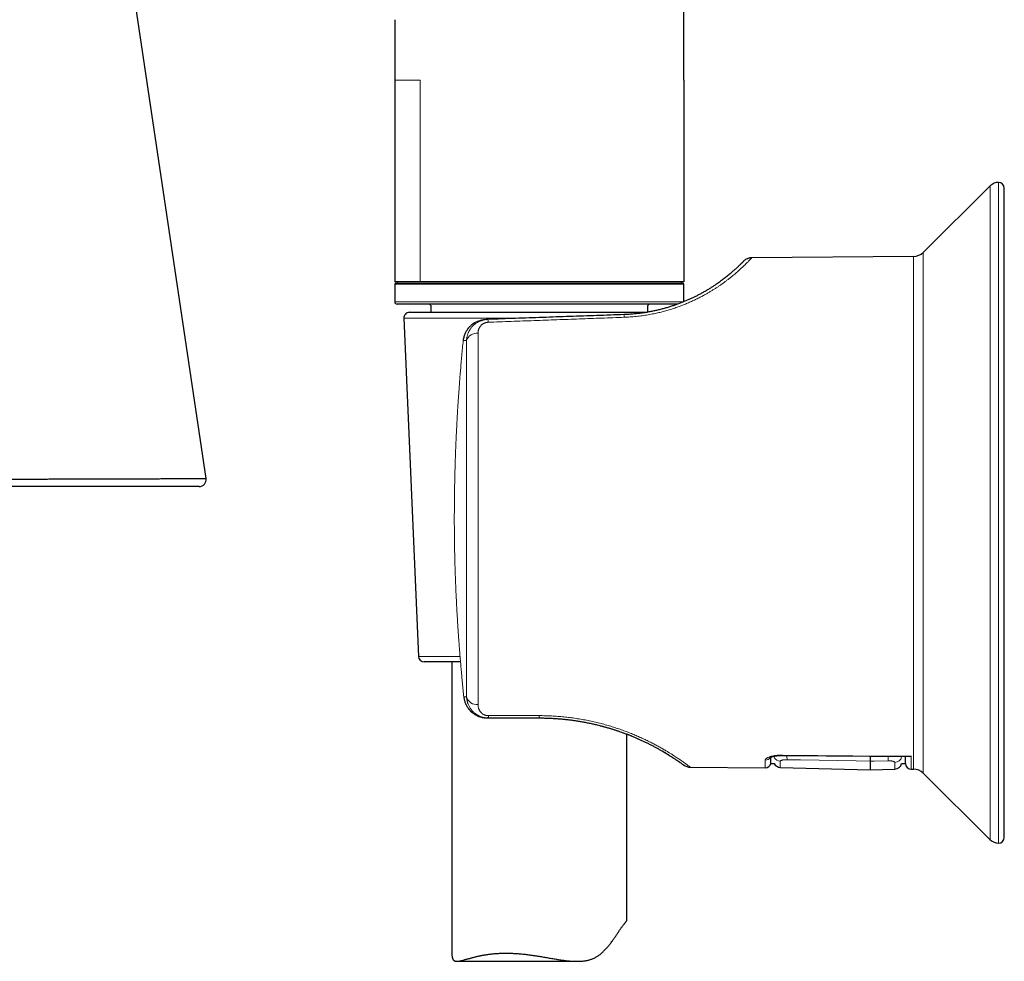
# Model space of a CAD drawing. Header units: millimetres. Extents: x 8 to 869, y 12 to 834.
# Tile 28 of 217: x 157 to 242, y 575 to 655. Entities that reach past the tile are written whole.
import ezdxf

# ---------------------------------------------------------------- set-up
doc = ezdxf.new("R2010")
doc.units = ezdxf.units.MM

msp = doc.modelspace()

# ---------------------------------------------------------------- linework, layer by layer
at = {"color": 7, "linetype": 'Continuous', "lineweight": 30}
for p, q in [((173.402, 616.051), (157.41, 723.373)), ((214.394, 650.221), (214.394, 680.598)), ((189.594, 655.413), (189.594, 650.213)), ((189.594, 650.213), (189.594, 632.913)), ((214.394, 650.213), (214.394, 632.913)), ((240.69, 641.165), (234.941, 635.455)), ((241.894, 585.267), (241.894, 640.955)), ((234.106, 635.107), (220.22, 634.986)), ((191.759, 632.913), (189.594, 632.913)), ((189.694, 632.813), (205.426, 632.813)), ((189.794, 632.913), (189.794, 632.813)), ((214.394, 632.913), (191.759, 632.913)), ((205.426, 632.813), (214.294, 632.813)), ((214.194, 632.813), (214.194, 632.913)), ((189.594, 632.713), (189.594, 631.213)), ((214.394, 631.213), (214.394, 632.713)), ((205.398, 631.013), (189.794, 631.013)), ((190.867, 630.317), (197.751, 630.317)), ((192.679, 630.891), (192.679, 630.317)), ((197.751, 630.317), (211.249, 630.317)), ((213.871, 631.013), (205.398, 631.013)), ((211.31, 630.327), (211.31, 630.891)), ((190.367, 629.795), (191.624, 600.795)), ((197.401, 629.697), (197.398, 629.697)), ((197.401, 629.697), (197.424, 629.698)), ((197.587, 629.704), (197.424, 629.698)), ((195.468, 627.897), (195.467, 627.89)), ((195.236, 600.317), (192.123, 600.317)), ((194.494, 600.317), (194.494, 575.315)), ((197.544, 595.511), (197.651, 595.511)), ((197.651, 595.511), (201.994, 595.511)), ((209.494, 578.122), (209.494, 594.127)), ((209.934, 593.952), (209.942, 593.949)), ((212.521, 592.682), (212.526, 592.679)), ((213.351, 592.175), (213.354, 592.173)), ((214.039, 591.714), (214.086, 591.681)), ((221.861, 591.608), (222.15, 591.608)), ((233.08, 591.608), (233.415, 591.608)), ((214.954, 591.283), (221.371, 591.227)), ((222.675, 591.269), (230.394, 591.067)), ((230.394, 591.067), (232.507, 591.122)), ((233.911, 591.117), (234.106, 591.115)), ((234.941, 590.767), (240.69, 585.058)), ((194.922, 574.635), (205.251, 574.635))]:
    msp.add_line(p, q, dxfattribs=at)
at = {"color": 252, "linetype": 'Continuous', "lineweight": 0}
for p, q in [((191.759, 650.213), (191.759, 632.913)), ((241.394, 584.767), (241.394, 641.455)), ((240.69, 585.058), (240.69, 641.165)), ((234.941, 635.455), (234.941, 590.767)), ((234.106, 591.115), (234.106, 635.107)), ((205.454, 632.713), (189.594, 632.713)), ((214.394, 632.713), (205.454, 632.713)), ((189.594, 631.213), (205.454, 631.213)), ((205.454, 631.213), (214.388, 631.213)), ((200.199, 629.795), (190.367, 629.795)), ((195.467, 627.883), (195.752, 627.893)), ((191.624, 600.795), (195.195, 600.795)), ((195.752, 597.314), (195.52, 597.314)), ((201.986, 595.71), (197.642, 595.708))]:
    msp.add_line(p, q, dxfattribs=at)
at = {"color": 252, "linetype": 'Continuous', "lineweight": 0, "flags": 128}
for points in [[(195.465, 627.891), (195.465, 627.89), (195.467, 627.883)], [(194.704, 612.119), (194.702, 612.117), (194.704, 612.114)], [(195.519, 597.307), (195.518, 597.309), (195.52, 597.314)], [(233.892, 592.227), (232.892, 592.236), (228.892, 592.273), (222.89, 592.328)], [(230.394, 591.805), (229.195, 591.826), (224.399, 591.912), (223.254, 591.932)], [(231.925, 591.834), (230.726, 591.811), (230.394, 591.805)]]:
    msp.add_lwpolyline(points, dxfattribs=at)
at = {"color": 7, "linetype": 'Continuous', "lineweight": 30, "flags": 128}
for points in [[(194.858, 606.024), (194.857, 606.026), (194.858, 606.03)], [(222.889, 592.302), (230.314, 592.234), (233.738, 592.203)]]:
    msp.add_lwpolyline(points, dxfattribs=at)
at = {"color": 7, "linetype": 'Continuous', "lineweight": 30}
for centre, radius, start, end in [((241.394, 640.455), 1, 90, 134.80311), ((241.394, 640.955), 0.5, 360, 90), ((234.095, 636.307), 1.2, 270.5, 314.80311), ((189.694, 632.713), 0.1, 90, 180), ((214.294, 632.713), 0.1, 0, 90), ((189.794, 631.213), 0.2, 180, 270), ((190.867, 629.817), 0.5, 90, 182.48126), ((192.494, 630.813), 0.2, 22.70565, 90), ((211.494, 630.813), 0.2, 90, 157.29435), ((172.809, 615.963), 0.6, 270.00001, 8.48641), ((192.123, 600.817), 0.5, 182.48126, 270), ((214.963, 592.283), 1, 233.88273, 269.50271), ((221.375, 591.727), 0.5, 269.50114, 346.36782), ((222.691, 591.869), 0.6, 205.70813, 268.50075), ((232.491, 591.722), 0.6, 271.50189, 349.10151), ((233.915, 591.617), 0.5, 181, 269.49839), ((234.095, 589.915), 1.2, 45.19689, 89.5), ((241.394, 585.767), 1, 225.19689, 270), ((241.394, 585.267), 0.5, 270, 0)]:
    msp.add_arc(centre, radius, start, end, dxfattribs=at)
at = {"color": 252, "linetype": 'Continuous', "lineweight": 0}
for centre, radius, start, end in [((196.326, 629.445), 1.288, 0.59489, 11.58656), ((208.168, 629.872), 1.102, 0.49875, 12.51996), ((196.641, 627.571), 0.945, 84.2795, 160.06716), ((196.656, 597.596), 0.947, 197.36896, 274.80392), ((199.391, 595.687), 1.749, 179.29886, 185.76805), ((203.76, 595.688), 1.774, 179.3021, 185.7274), ((230.403, 592.254), 7.514, 179.43606, 179.63008), ((227.484, 592.205), 4.239, 178.72914, 183.68665), ((221.391, 592.397), 0.502, 269.08613, 328.32857), ((222.687, 592.4), 0.601, 206.75528, 268.83921), ((226.406, 592.108), 5.527, 357.1522, 1.15288), ((232.497, 592.292), 0.595, 270.90341, 348.09804)]:
    msp.add_arc(centre, radius, start, end, dxfattribs=at)
for points, knots in [([(191.759, 650.213), (191.603, 650.213), (191.29, 650.213), (190.885, 650.213), (190.479, 650.213), (190.109, 650.213), (189.815, 650.213), (189.629, 650.213), (189.606, 650.213), (189.594, 650.213)], [0, 0, 0, 0, 0.1151268, 0.2302536, 0.3453804, 0.5090353, 0.6726902, 0.8363451, 1, 1, 1, 1]), ([(209.271, 629.882), (209.445, 629.89), (209.792, 629.906), (210.31, 629.952), (210.824, 630.015), (211.333, 630.094), (211.806, 630.185), (212.245, 630.282), (212.648, 630.384), (213.043, 630.494), (213.432, 630.614), (213.814, 630.743), (214.184, 630.879), (214.542, 631.021), (214.887, 631.167), (215.223, 631.319), (215.549, 631.476), (215.867, 631.638), (216.157, 631.794), (216.42, 631.942), (216.66, 632.083), (216.892, 632.225), (217.116, 632.367), (217.334, 632.51), (217.544, 632.654), (217.75, 632.799), (217.953, 632.947), (218.15, 633.096), (218.339, 633.242), (218.519, 633.387), (218.691, 633.528), (218.851, 633.664), (218.995, 633.789), (219.124, 633.904), (219.243, 634.011), (219.354, 634.114), (219.459, 634.213), (219.558, 634.307), (219.664, 634.411), (219.773, 634.519), (219.88, 634.628), (219.973, 634.724), (220.051, 634.805), (220.114, 634.872), (220.161, 634.922), (220.195, 634.958), (220.206, 634.97), (220.211, 634.976)], [0, 0, 0, 0, 0.026123, 0.052155, 0.078173, 0.10425, 0.130462, 0.152112, 0.173738, 0.195381, 0.217083, 0.238884, 0.260824, 0.282134, 0.303494, 0.324938, 0.346503, 0.36822, 0.390125, 0.40829, 0.426543, 0.444901, 0.463383, 0.482003, 0.50078, 0.519728, 0.539894, 0.560229, 0.58075, 0.601474, 0.622418, 0.643596, 0.663858, 0.682229, 0.700744, 0.719411, 0.738238, 0.757234, 0.776406, 0.804542, 0.832951, 0.861655, 0.890674, 0.919473, 0.947406, 0.975407, 1, 1, 1, 1]), ([(195.467, 627.883), (195.47, 627.916), (195.478, 627.984), (195.496, 628.085), (195.519, 628.186), (195.548, 628.287), (195.582, 628.387), (195.623, 628.487), (195.671, 628.59), (195.73, 628.697), (195.8, 628.808), (195.861, 628.892), (195.906, 628.949), (195.933, 628.98), (195.96, 629.012), (195.988, 629.043), (196.018, 629.074), (196.048, 629.105), (196.079, 629.135), (196.127, 629.18), (196.197, 629.24), (196.294, 629.315), (196.391, 629.38), (196.485, 629.436), (196.549, 629.47), (196.592, 629.491), (196.613, 629.501), (196.634, 629.511), (196.656, 629.521), (196.678, 629.531), (196.7, 629.54), (196.752, 629.561), (196.83, 629.591), (196.934, 629.623), (197.029, 629.647), (197.115, 629.665), (197.196, 629.678), (197.27, 629.688), (197.336, 629.694), (197.377, 629.696), (197.397, 629.697), (197.401, 629.697)], [0, 0, 0, 0, 0.03478, 0.06995, 0.10552, 0.141495, 0.177882, 0.214689, 0.251921, 0.295693, 0.341094, 0.388133, 0.402308, 0.416626, 0.431088, 0.445692, 0.46044, 0.475332, 0.490367, 0.505547, 0.544002, 0.586421, 0.632803, 0.66559, 0.700105, 0.708091, 0.716165, 0.724325, 0.732573, 0.740907, 0.749329, 0.757838, 0.799098, 0.836745, 0.870779, 0.901201, 0.92801, 0.956441, 0.979227, 0.99637, 1, 1, 1, 1]), ([(197.587, 629.704), (197.542, 629.702), (197.453, 629.697), (197.319, 629.678), (197.209, 629.655), (197.122, 629.632), (197.057, 629.612), (196.993, 629.59), (196.929, 629.566), (196.866, 629.54), (196.785, 629.502), (196.687, 629.45), (196.575, 629.379), (196.49, 629.318), (196.431, 629.27), (196.395, 629.24), (196.36, 629.208), (196.326, 629.176), (196.292, 629.143), (196.259, 629.108), (196.212, 629.056), (196.152, 628.985), (196.082, 628.889), (196.023, 628.798), (195.975, 628.713), (195.946, 628.656), (195.928, 628.616), (195.918, 628.595), (195.909, 628.574), (195.9, 628.552), (195.891, 628.53), (195.875, 628.49), (195.852, 628.428), (195.824, 628.34), (195.799, 628.243), (195.777, 628.135), (195.76, 628.017), (195.755, 627.935), (195.752, 627.893)], [0, 0, 0, 0, 0.044121, 0.088536, 0.133312, 0.15586, 0.178523, 0.201308, 0.224223, 0.247277, 0.270476, 0.315076, 0.360993, 0.408272, 0.424509, 0.440906, 0.457466, 0.474189, 0.491077, 0.508131, 0.525352, 0.566061, 0.608766, 0.653482, 0.684103, 0.715608, 0.724006, 0.732465, 0.740985, 0.749566, 0.758207, 0.76691, 0.797528, 0.831437, 0.868638, 0.909132, 0.952919, 1, 1, 1, 1]), ([(196.735, 628.511), (196.735, 628.533), (196.736, 628.578), (196.742, 628.643), (196.753, 628.708), (196.767, 628.771), (196.784, 628.831), (196.805, 628.887), (196.827, 628.939), (196.852, 628.989), (196.88, 629.037), (196.911, 629.084), (196.952, 629.138), (197.004, 629.197), (197.064, 629.252), (197.121, 629.295), (197.171, 629.328), (197.225, 629.358), (197.283, 629.386), (197.345, 629.41), (197.409, 629.429), (197.476, 629.444), (197.544, 629.455), (197.59, 629.457), (197.613, 629.459)], [0, 0, 0, 0, 0.0529066, 0.1052469, 0.1571225, 0.208638, 0.2598999, 0.3049109, 0.3489614, 0.3921351, 0.4345209, 0.4762128, 0.5173093, 0.5834686, 0.6462991, 0.6866453, 0.725985, 0.7645367, 0.8046824, 0.8441117, 0.8831893, 0.9228301, 0.9616109, 1, 1, 1, 1]), ([(197.613, 629.459), (198.272, 629.483), (199.586, 629.53), (201.549, 629.602), (203.499, 629.672), (205.435, 629.743), (207.357, 629.812), (208.634, 629.859), (209.271, 629.882)], [0, 0, 0, 0, 0.169577, 0.337989, 0.505238, 0.671323, 0.836243, 1, 1, 1, 1]), ([(194.704, 612.114), (194.704, 612.344), (194.703, 612.806), (194.706, 613.497), (194.711, 614.189), (194.718, 614.754), (194.725, 615.191), (194.731, 615.5), (194.737, 615.809), (194.744, 616.12), (194.751, 616.432), (194.759, 616.741), (194.77, 617.121), (194.784, 617.573), (194.802, 618.105), (194.822, 618.643), (194.841, 619.088), (194.856, 619.436), (194.867, 619.687), (194.879, 619.94), (194.892, 620.194), (194.904, 620.442), (194.917, 620.682), (194.934, 621.01), (194.958, 621.436), (194.99, 621.967), (195.024, 622.51), (195.059, 623.042), (195.096, 623.562), (195.124, 623.942), (195.143, 624.194), (195.152, 624.315), (195.161, 624.432), (195.17, 624.55), (195.179, 624.668), (195.201, 624.943), (195.237, 625.379), (195.288, 625.983), (195.344, 626.602), (195.403, 627.237), (195.445, 627.666), (195.467, 627.883)], [0, 0, 0, 0, 0.043752, 0.087488, 0.131113, 0.175004, 0.194571, 0.214075, 0.233636, 0.25328, 0.273034, 0.292923, 0.31196, 0.345161, 0.378767, 0.412858, 0.447501, 0.463251, 0.47913, 0.495142, 0.511291, 0.527582, 0.542345, 0.55691, 0.589866, 0.623555, 0.657998, 0.693215, 0.724858, 0.757121, 0.765546, 0.772926, 0.780348, 0.787812, 0.795319, 0.802868, 0.84024, 0.878632, 0.918051, 0.958506, 1, 1, 1, 1]), ([(159.273, 616.009), (159.18, 616.009), (158.937, 616.008), (158.634, 616.007), (158.422, 616.006), (158.364, 616.006)], [0, 0, 0, 0, 0.308629, 0.809704, 1, 1, 1, 1]), ([(173.401, 616.051), (173.401, 616.051), (173.4, 616.051), (173.394, 616.051), (173.385, 616.051), (173.384, 616.051)], [0, 0, 0, 0, 0.403037, 0.920886, 1, 1, 1, 1]), ([(194.858, 606.03), (194.85, 606.198), (194.835, 606.531), (194.814, 607.029), (194.795, 607.518), (194.778, 608.002), (194.763, 608.48), (194.75, 608.96), (194.737, 609.502), (194.725, 610.109), (194.714, 610.777), (194.707, 611.445), (194.705, 611.891), (194.704, 612.114)], [0, 0, 0, 0, 0.0830826, 0.1647856, 0.2452605, 0.3246785, 0.4032309, 0.48113, 0.5609143, 0.6706442, 0.7802469, 0.8901946, 1, 1, 1, 1]), ([(195.52, 597.314), (195.5, 597.511), (195.459, 597.901), (195.402, 598.481), (195.349, 599.047), (195.298, 599.6), (195.249, 600.157), (195.202, 600.718), (195.168, 601.14), (195.147, 601.41), (195.138, 601.534), (195.128, 601.664), (195.117, 601.802), (195.107, 601.947), (195.096, 602.092), (195.075, 602.382), (195.045, 602.812), (195.007, 603.378), (194.972, 603.932), (194.94, 604.473), (194.91, 605.002), (194.883, 605.52), (194.866, 605.861), (194.858, 606.03)], [0, 0, 0, 0, 0.068142, 0.134746, 0.199816, 0.263358, 0.325379, 0.391858, 0.456526, 0.470796, 0.484976, 0.499067, 0.515573, 0.532347, 0.549029, 0.565618, 0.632, 0.696883, 0.760296, 0.82227, 0.882845, 0.94207, 1, 1, 1, 1]), ([(197.522, 595.511), (197.521, 595.511), (197.511, 595.511), (197.487, 595.512), (197.447, 595.513), (197.396, 595.516), (197.335, 595.521), (197.264, 595.53), (197.182, 595.543), (197.114, 595.556), (197.062, 595.568), (197.028, 595.577), (196.994, 595.586), (196.958, 595.596), (196.921, 595.607), (196.884, 595.62), (196.821, 595.642), (196.735, 595.676), (196.63, 595.724), (196.534, 595.775), (196.462, 595.818), (196.412, 595.85), (196.381, 595.872), (196.35, 595.893), (196.322, 595.914), (196.294, 595.935), (196.267, 595.955), (196.242, 595.976), (196.199, 596.012), (196.141, 596.063), (196.07, 596.133), (196.004, 596.205), (195.943, 596.278), (195.886, 596.352), (195.835, 596.427), (195.788, 596.503), (195.733, 596.6), (195.674, 596.721), (195.617, 596.867), (195.572, 597.015), (195.539, 597.164), (195.526, 597.264), (195.52, 597.314)], [0, 0, 0, 0, 0.00034, 0.010519, 0.024294, 0.041664, 0.06263, 0.087075, 0.115084, 0.146657, 0.158092, 0.169931, 0.182175, 0.194823, 0.207875, 0.221332, 0.235193, 0.276651, 0.315964, 0.353133, 0.388158, 0.401332, 0.414175, 0.426686, 0.438867, 0.450717, 0.462236, 0.473425, 0.484282, 0.518878, 0.552717, 0.585801, 0.618132, 0.649713, 0.680547, 0.710635, 0.739981, 0.793641, 0.84645, 0.898429, 0.949605, 1, 1, 1, 1]), ([(195.752, 597.314), (195.755, 597.277), (195.759, 597.206), (195.773, 597.104), (195.79, 597.009), (195.81, 596.926), (195.83, 596.853), (195.846, 596.803), (195.857, 596.772), (195.862, 596.756), (195.867, 596.742), (195.873, 596.727), (195.878, 596.713), (195.898, 596.662), (195.936, 596.576), (195.996, 596.46), (196.047, 596.377), (196.083, 596.323), (196.104, 596.294), (196.124, 596.265), (196.145, 596.238), (196.166, 596.211), (196.188, 596.185), (196.209, 596.16), (196.252, 596.111), (196.319, 596.041), (196.414, 595.956), (196.494, 595.892), (196.557, 595.847), (196.601, 595.818), (196.645, 595.79), (196.69, 595.764), (196.734, 595.739), (196.78, 595.716), (196.853, 595.68), (196.955, 595.636), (197.091, 595.59), (197.229, 595.555), (197.368, 595.53), (197.509, 595.514), (197.604, 595.512), (197.651, 595.511)], [0, 0, 0, 0, 0.040482, 0.078344, 0.113584, 0.146203, 0.172741, 0.19725, 0.203334, 0.209279, 0.215085, 0.220752, 0.226279, 0.231668, 0.281242, 0.328607, 0.373772, 0.386664, 0.399366, 0.411879, 0.424203, 0.436338, 0.448286, 0.460045, 0.471618, 0.517327, 0.561688, 0.604736, 0.622794, 0.640621, 0.658219, 0.675593, 0.692744, 0.709677, 0.726395, 0.773392, 0.819701, 0.865417, 0.910638, 0.955465, 1, 1, 1, 1]), ([(197.642, 595.708), (197.618, 595.709), (197.57, 595.71), (197.499, 595.718), (197.435, 595.73), (197.379, 595.745), (197.329, 595.762), (197.28, 595.781), (197.219, 595.81), (197.149, 595.85), (197.088, 595.894), (197.042, 595.933), (197.008, 595.965), (196.976, 595.999), (196.941, 596.04), (196.904, 596.089), (196.868, 596.145), (196.836, 596.204), (196.808, 596.266), (196.78, 596.343), (196.756, 596.435), (196.738, 596.543), (196.736, 596.616), (196.735, 596.653)], [0, 0, 0, 0, 0.037467, 0.074641, 0.112108, 0.140753, 0.170111, 0.200394, 0.231796, 0.288891, 0.348671, 0.37981, 0.411883, 0.444964, 0.479119, 0.528488, 0.578933, 0.630603, 0.683638, 0.738166, 0.824336, 0.911476, 1, 1, 1, 1]), ([(214.954, 591.283), (214.952, 591.284), (214.949, 591.286), (214.922, 591.307), (214.88, 591.339), (214.82, 591.385), (214.742, 591.443), (214.647, 591.513), (214.534, 591.596), (214.404, 591.69), (214.257, 591.795), (214.1, 591.904), (213.938, 592.015), (213.772, 592.126), (213.595, 592.243), (213.406, 592.364), (213.206, 592.49), (212.977, 592.63), (212.718, 592.785), (212.423, 592.954), (212.113, 593.126), (211.786, 593.3), (211.441, 593.476), (211.079, 593.653), (210.7, 593.828), (210.306, 594.002), (209.898, 594.171), (209.475, 594.337), (209.039, 594.497), (208.59, 594.65), (208.13, 594.796), (207.658, 594.934), (207.175, 595.063), (206.682, 595.182), (206.181, 595.29), (205.672, 595.387), (205.156, 595.472), (204.634, 595.545), (204.109, 595.605), (203.582, 595.652), (203.052, 595.685), (202.52, 595.706), (202.164, 595.709), (201.986, 595.71)], [0, 0, 0, 0, 0.025104, 0.050099, 0.07501, 0.099864, 0.124687, 0.14988, 0.174929, 0.199864, 0.224714, 0.249509, 0.270573, 0.291495, 0.312295, 0.332993, 0.353609, 0.374163, 0.399478, 0.424624, 0.449641, 0.47457, 0.499454, 0.524622, 0.549686, 0.57469, 0.599681, 0.624705, 0.649705, 0.674643, 0.699567, 0.724524, 0.749562, 0.774644, 0.799681, 0.82472, 0.849809, 0.874994, 0.900006, 0.924966, 0.949922, 0.974918, 1, 1, 1, 1]), ([(222.89, 592.328), (222.849, 592.328), (222.767, 592.328), (222.645, 592.324), (222.525, 592.317), (222.407, 592.306), (222.293, 592.293), (222.183, 592.276), (222.078, 592.257), (221.978, 592.235), (221.884, 592.211), (221.795, 592.185), (221.714, 592.157), (221.64, 592.127), (221.574, 592.096), (221.516, 592.063), (221.469, 592.03), (221.431, 591.996), (221.404, 591.962), (221.386, 591.929), (221.384, 591.906), (221.382, 591.895)], [0, 0, 0, 0, 0.050499, 0.101191, 0.151887, 0.202393, 0.253077, 0.303939, 0.35481, 0.405507, 0.457765, 0.510196, 0.562635, 0.614905, 0.669694, 0.724666, 0.779641, 0.834437, 0.889595, 0.944843, 1, 1, 1, 1]), ([(221.371, 591.227), (221.371, 591.228), (221.371, 591.23), (221.371, 591.248), (221.372, 591.279), (221.373, 591.325), (221.374, 591.385), (221.375, 591.458), (221.377, 591.546), (221.378, 591.648), (221.38, 591.763), (221.382, 591.851), (221.382, 591.895)], [0, 0, 0, 0, 0.092171, 0.18439, 0.285748, 0.38717, 0.488859, 0.590612, 0.692668, 0.794788, 0.897361, 1, 1, 1, 1]), ([(223.254, 591.932), (223.222, 591.932), (223.173, 591.933), (223.109, 591.93), (223.046, 591.926), (222.987, 591.921), (222.932, 591.913), (222.88, 591.904), (222.82, 591.891), (222.762, 591.873), (222.724, 591.856), (222.702, 591.841), (222.687, 591.829), (222.677, 591.815), (222.676, 591.805), (222.675, 591.8)], [0, 0, 0, 0, 0.1027226, 0.1557223, 0.2087229, 0.312113, 0.3653667, 0.4186221, 0.5242896, 0.6328477, 0.7423507, 0.7986044, 0.854859, 0.9270416, 1, 1, 1, 1]), ([(222.675, 591.8), (222.675, 591.757), (222.675, 591.673), (222.675, 591.575), (222.675, 591.497), (222.675, 591.437), (222.675, 591.385), (222.675, 591.343), (222.675, 591.31), (222.675, 591.286), (222.675, 591.272), (222.675, 591.27), (222.675, 591.269)], [0, 0, 0, 0, 0.124476, 0.249048, 0.342548, 0.436089, 0.529801, 0.623553, 0.717538, 0.811563, 0.905726, 1, 1, 1, 1]), ([(232.507, 591.696), (232.506, 591.702), (232.504, 591.713), (232.492, 591.729), (232.473, 591.745), (232.445, 591.76), (232.411, 591.775), (232.37, 591.788), (232.323, 591.8), (232.271, 591.811), (232.214, 591.819), (232.153, 591.826), (232.09, 591.831), (232.03, 591.834), (231.975, 591.834), (231.942, 591.834), (231.925, 591.834)], [0, 0, 0, 0, 0.0763939, 0.1530145, 0.2294022, 0.3054193, 0.3816698, 0.4576684, 0.5319682, 0.6065105, 0.6807868, 0.752262, 0.8239808, 0.8954411, 0.9477207, 1, 1, 1, 1]), ([(232.507, 591.122), (232.507, 591.124), (232.507, 591.127), (232.507, 591.151), (232.507, 591.184), (232.507, 591.226), (232.507, 591.278), (232.507, 591.346), (232.507, 591.432), (232.507, 591.527), (232.507, 591.616), (232.507, 591.669), (232.507, 591.696)], [0, 0, 0, 0, 0.119258, 0.238606, 0.333368, 0.428174, 0.523172, 0.618215, 0.737376, 0.856626, 0.928303, 1, 1, 1, 1]), ([(233.892, 592.227), (233.893, 592.176), (233.895, 592.073), (233.897, 591.933), (233.899, 591.803), (233.901, 591.685), (233.903, 591.577), (233.905, 591.48), (233.906, 591.394), (233.908, 591.32), (233.909, 591.257), (233.909, 591.206), (233.91, 591.166), (233.911, 591.138), (233.911, 591.12), (233.911, 591.118), (233.911, 591.117)], [0, 0, 0, 0, 0.0712661, 0.1425692, 0.2138865, 0.2852408, 0.3567257, 0.4282478, 0.4998682, 0.5717705, 0.6437868, 0.7158411, 0.786817, 0.8578293, 0.9288963, 1, 1, 1, 1])]:
    msp.add_open_spline(points, degree=3, knots=knots, dxfattribs=at)
at = {"color": 7, "linetype": 'Continuous', "lineweight": 30}
for points, knots in [([(219.51, 634.681), (219.509, 634.68), (219.507, 634.678), (219.493, 634.663), (219.47, 634.64), (219.438, 634.607), (219.397, 634.565), (219.35, 634.518), (219.299, 634.466), (219.246, 634.414), (219.187, 634.357), (219.122, 634.294), (219.052, 634.226), (218.972, 634.151), (218.882, 634.067), (218.781, 633.976), (218.673, 633.878), (218.557, 633.776), (218.432, 633.67), (218.298, 633.557), (218.158, 633.442), (218.013, 633.326), (217.864, 633.21), (217.707, 633.091), (217.543, 632.97), (217.37, 632.846), (217.181, 632.714), (216.972, 632.574), (216.742, 632.426), (216.502, 632.277), (216.251, 632.128), (215.989, 631.979), (215.729, 631.839), (215.473, 631.706), (215.221, 631.583), (214.963, 631.461), (214.697, 631.343), (214.423, 631.227), (214.142, 631.115), (213.853, 631.006), (213.557, 630.902), (213.254, 630.802), (212.944, 630.708), (212.629, 630.619), (212.308, 630.536), (211.981, 630.459), (211.649, 630.389), (211.341, 630.331), (211.142, 630.299), (211.056, 630.286)], [0, 0, 0, 0, 0.025821, 0.051576, 0.077287, 0.102976, 0.128664, 0.154612, 0.175014, 0.195325, 0.215555, 0.235717, 0.25582, 0.275877, 0.298102, 0.320193, 0.342167, 0.36404, 0.385831, 0.407555, 0.429834, 0.450314, 0.470677, 0.490937, 0.51111, 0.531214, 0.551266, 0.57452, 0.59764, 0.620655, 0.643592, 0.666479, 0.689346, 0.709053, 0.728702, 0.748311, 0.767898, 0.787484, 0.807088, 0.826728, 0.846475, 0.8662, 0.885922, 0.905661, 0.925436, 0.945266, 0.965171, 0.984948, 1, 1, 1, 1]), ([(220.008, 634.96), (219.981, 634.954), (219.922, 634.94), (219.834, 634.906), (219.743, 634.862), (219.659, 634.809), (219.58, 634.749), (219.533, 634.703), (219.51, 634.681)], [0, 0, 0, 0, 0.142436, 0.315654, 0.488873, 0.661225, 0.831865, 1, 1, 1, 1]), ([(220.212, 634.976), (220.193, 634.977), (220.155, 634.979), (220.096, 634.976), (220.037, 634.968), (219.997, 634.958), (219.977, 634.953)], [0, 0, 0, 0, 0.250566, 0.500805, 0.750642, 1, 1, 1, 1]), ([(220.22, 634.986), (220.188, 634.985), (220.127, 634.983), (220.068, 634.972), (220.04, 634.967)], [0, 0, 0, 0, 0.537494, 1, 1, 1, 1]), ([(220.211, 634.976), (220.212, 634.977), (220.22, 634.985), (220.22, 634.985), (220.22, 634.986)], [0, 0, 0, 0, 0.110255, 1, 1, 1, 1]), ([(211.059, 630.285), (211.051, 630.284), (211.038, 630.282), (211.015, 630.278), (210.99, 630.274), (210.961, 630.269), (210.928, 630.264), (210.888, 630.258), (210.841, 630.252), (210.783, 630.243), (210.713, 630.234), (210.633, 630.223), (210.51, 630.208), (210.344, 630.189), (210.134, 630.168), (209.912, 630.149), (209.76, 630.138), (209.683, 630.133)], [0, 0, 0, 0, 0.023638, 0.044124, 0.061948, 0.08377, 0.107709, 0.134597, 0.170079, 0.209667, 0.26216, 0.320498, 0.384602, 0.527265, 0.677391, 0.83498, 1, 1, 1, 1]), ([(211.309, 630.327), (211.294, 630.324), (211.206, 630.308), (211.113, 630.293), (211.033, 630.281), (211.031, 630.281)], [0, 0, 0, 0, 0.1628677, 0.9835334, 1, 1, 1, 1]), ([(196.445, 629.411), (196.436, 629.406), (196.406, 629.389), (196.356, 629.357), (196.292, 629.313), (196.225, 629.263), (196.152, 629.203), (196.074, 629.133), (195.993, 629.051), (195.914, 628.962), (195.838, 628.864), (195.766, 628.76), (195.697, 628.643), (195.632, 628.513), (195.573, 628.372), (195.524, 628.22), (195.486, 628.059), (195.472, 627.948), (195.465, 627.891)], [0, 0, 0, 0, 0.0174096, 0.0557254, 0.0958481, 0.1412048, 0.1918387, 0.2477638, 0.3091622, 0.3761269, 0.4393761, 0.5070724, 0.5793517, 0.6563737, 0.7378293, 0.8228071, 0.9105043, 1, 1, 1, 1]), ([(209.244, 630.111), (208.475, 630.084), (206.932, 630.03), (204.611, 629.949), (202.28, 629.868), (199.937, 629.786), (198.372, 629.731), (197.587, 629.704)], [0, 0, 0, 0, 0.198084, 0.397125, 0.597125, 0.798084, 1, 1, 1, 1]), ([(209.264, 630.112), (209.261, 630.112), (209.255, 630.111), (209.249, 630.111), (209.246, 630.11)], [0, 0, 0, 0, 0.499205, 1, 1, 1, 1]), ([(209.705, 630.135), (209.668, 630.133), (209.522, 630.122), (209.374, 630.116), (209.263, 630.112)], [0, 0, 0, 0, 0.247226, 1, 1, 1, 1]), ([(145.587, 615.969), (145.687, 615.969), (145.956, 615.97), (146.393, 615.971), (146.899, 615.973), (147.405, 615.974), (147.912, 615.976), (148.417, 615.977), (148.925, 615.979), (149.436, 615.98), (149.948, 615.982), (150.459, 615.983), (150.969, 615.985), (151.478, 615.986), (151.988, 615.988), (152.499, 615.989), (153.011, 615.991), (153.521, 615.992), (154.029, 615.994), (154.535, 615.995), (154.996, 615.996), (155.415, 615.998), (155.792, 615.999), (156.167, 616), (156.58, 616.001), (157.032, 616.002), (157.521, 616.004), (158.006, 616.005), (158.487, 616.007), (158.963, 616.008), (159.435, 616.009), (159.9, 616.011), (160.359, 616.012), (160.813, 616.013), (161.263, 616.015), (161.707, 616.016), (162.109, 616.017), (162.469, 616.018), (162.79, 616.019), (163.108, 616.02), (163.42, 616.021), (163.728, 616.022), (164.03, 616.023), (164.328, 616.024), (164.655, 616.025), (165.009, 616.026), (165.389, 616.027), (165.762, 616.028), (166.127, 616.029), (166.486, 616.03), (166.837, 616.031), (167.179, 616.032), (167.513, 616.033), (167.839, 616.034), (168.157, 616.035), (168.468, 616.036), (168.745, 616.037), (168.99, 616.038), (169.206, 616.038), (169.417, 616.039), (169.632, 616.04), (169.851, 616.04), (170.073, 616.041), (170.288, 616.042), (170.511, 616.042), (170.741, 616.043), (170.975, 616.044), (171.199, 616.044), (171.413, 616.045), (171.617, 616.046), (171.801, 616.046), (171.966, 616.047), (172.114, 616.047), (172.254, 616.048), (172.387, 616.048), (172.511, 616.048), (172.644, 616.049), (172.781, 616.049), (172.896, 616.05), (172.983, 616.05), (173.046, 616.05), (173.105, 616.05), (173.164, 616.05), (173.222, 616.05), (173.275, 616.051), (173.32, 616.051), (173.355, 616.051), (173.381, 616.051), (173.396, 616.051), (173.403, 616.051), (173.402, 616.051), (173.401, 616.051)], [0, 0, 0, 0, 0.006979, 0.018761, 0.030543, 0.042325, 0.05414, 0.065956, 0.07777, 0.089808, 0.101847, 0.113884, 0.125957, 0.138031, 0.150104, 0.162404, 0.174705, 0.187005, 0.199344, 0.211683, 0.224021, 0.233371, 0.242722, 0.25208, 0.261438, 0.273893, 0.28635, 0.298806, 0.311303, 0.3238, 0.336297, 0.34872, 0.361144, 0.373567, 0.386031, 0.398496, 0.41096, 0.420292, 0.429624, 0.438964, 0.448304, 0.457497, 0.466689, 0.475889, 0.485089, 0.497336, 0.509584, 0.521831, 0.534119, 0.546408, 0.558696, 0.570913, 0.583132, 0.595349, 0.607608, 0.619868, 0.632128, 0.641308, 0.650488, 0.659676, 0.668864, 0.679292, 0.689721, 0.700161, 0.710601, 0.72328, 0.73596, 0.74864, 0.761368, 0.774097, 0.786825, 0.797632, 0.80844, 0.819247, 0.830084, 0.840922, 0.851759, 0.867058, 0.882366, 0.890989, 0.899613, 0.908244, 0.916875, 0.928371, 0.939869, 0.951366, 0.962899, 0.974434, 0.985968, 0.997453, 1, 1, 1, 1]), ([(172.808, 615.363), (172.808, 615.363), (172.807, 615.363), (172.794, 615.363), (172.768, 615.363), (172.729, 615.363), (172.677, 615.363), (172.614, 615.363), (172.541, 615.363), (172.461, 615.363), (172.376, 615.363), (172.282, 615.363), (172.178, 615.363), (172.065, 615.363), (171.94, 615.363), (171.8, 615.363), (171.645, 615.363), (171.48, 615.363), (171.298, 615.363), (171.1, 615.363), (170.884, 615.363), (170.655, 615.363), (170.414, 615.363), (170.16, 615.363), (169.902, 615.363), (169.641, 615.363), (169.378, 615.363), (169.106, 615.363), (168.824, 615.363), (168.532, 615.363), (168.23, 615.363), (167.919, 615.363), (167.598, 615.363), (167.269, 615.363), (166.93, 615.363), (166.582, 615.363), (166.225, 615.363), (165.859, 615.363), (165.484, 615.363), (165.1, 615.363), (164.708, 615.363), (164.308, 615.363), (163.9, 615.363), (163.483, 615.363), (163.059, 615.363), (162.627, 615.363), (162.187, 615.363), (161.739, 615.363), (161.283, 615.363), (160.821, 615.363), (160.351, 615.363), (159.874, 615.363), (159.389, 615.363), (158.898, 615.363), (158.402, 615.363), (157.899, 615.363), (157.361, 615.363), (156.787, 615.363), (156.176, 615.363), (155.557, 615.363), (154.933, 615.363), (154.301, 615.363), (153.689, 615.363), (153.097, 615.363), (152.526, 615.363), (151.95, 615.363), (151.372, 615.363), (150.79, 615.363), (150.265, 615.363), (149.8, 615.363), (149.393, 615.363), (148.986, 615.363), (148.59, 615.363), (148.205, 615.363), (147.833, 615.363), (147.46, 615.363), (147.086, 615.363), (146.712, 615.363), (146.337, 615.363), (145.963, 615.363), (145.712, 615.363), (145.587, 615.363)], [0, 0, 0, 0, 0.008487, 0.021836, 0.035187, 0.048535, 0.061943, 0.075352, 0.08876, 0.100349, 0.111939, 0.123528, 0.135155, 0.146783, 0.158411, 0.171149, 0.183887, 0.196648, 0.209408, 0.223304, 0.237202, 0.251097, 0.265058, 0.27902, 0.29298, 0.305729, 0.318479, 0.331228, 0.344026, 0.356825, 0.369622, 0.382473, 0.395325, 0.408176, 0.421075, 0.433976, 0.446876, 0.459842, 0.472809, 0.485797, 0.498785, 0.511838, 0.524892, 0.537945, 0.551046, 0.564149, 0.577251, 0.590458, 0.603664, 0.616892, 0.630121, 0.643454, 0.656789, 0.670123, 0.683506, 0.696891, 0.710275, 0.726048, 0.741824, 0.757598, 0.773454, 0.789312, 0.805168, 0.819224, 0.833281, 0.847337, 0.861449, 0.875563, 0.889675, 0.899442, 0.909209, 0.918984, 0.928759, 0.937648, 0.946538, 0.955433, 0.964329, 0.973243, 0.982158, 0.991079, 1, 1, 1, 1]), ([(195.519, 597.307), (195.524, 597.262), (195.536, 597.174), (195.563, 597.045), (195.597, 596.924), (195.636, 596.811), (195.683, 596.698), (195.737, 596.587), (195.799, 596.48), (195.863, 596.383), (195.928, 596.294), (195.996, 596.213), (196.063, 596.139), (196.127, 596.075), (196.191, 596.017), (196.256, 595.963), (196.325, 595.91), (196.415, 595.847), (196.53, 595.776), (196.671, 595.703), (196.816, 595.642), (196.958, 595.595), (197.093, 595.56), (197.225, 595.535), (197.33, 595.522), (197.41, 595.516), (197.464, 595.512), (197.502, 595.512), (197.522, 595.511)], [0, 0, 0, 0, 0.045508, 0.089397, 0.131435, 0.171487, 0.20955, 0.254349, 0.29611, 0.334921, 0.370806, 0.408254, 0.441932, 0.471873, 0.50035, 0.529248, 0.558602, 0.588419, 0.64167, 0.696226, 0.7507, 0.801575, 0.848846, 0.893472, 0.939095, 0.955752, 0.975912, 1, 1, 1, 1]), ([(197.544, 595.511), (197.541, 595.511), (197.534, 595.511), (197.526, 595.511), (197.522, 595.511)], [0, 0, 0, 0, 0.417676, 1, 1, 1, 1]), ([(201.993, 595.514), (201.997, 595.513), (202.004, 595.512), (202.011, 595.511), (202.015, 595.511)], [0, 0, 0, 0, 0.501358, 1, 1, 1, 1]), ([(201.994, 595.511), (202.116, 595.511), (202.36, 595.509), (202.724, 595.499), (203.086, 595.484), (203.448, 595.462), (203.807, 595.434), (204.165, 595.4), (204.523, 595.359), (204.881, 595.313), (205.237, 595.26), (205.588, 595.202), (205.935, 595.139), (206.277, 595.071), (206.615, 594.997), (206.922, 594.926), (207.115, 594.877), (207.199, 594.855)], [0, 0, 0, 0, 0.068102, 0.1359918, 0.2037096, 0.2712959, 0.3387917, 0.4062379, 0.4736755, 0.5423635, 0.610684, 0.6786813, 0.7464004, 0.8138872, 0.8811875, 0.948348, 1, 1, 1, 1]), ([(207.19, 594.858), (207.215, 594.852), (207.271, 594.838), (207.359, 594.815), (207.456, 594.789), (207.563, 594.76), (207.678, 594.728), (207.798, 594.694), (207.918, 594.659), (208.038, 594.624), (208.208, 594.572), (208.425, 594.504), (208.685, 594.418), (208.932, 594.334), (209.171, 594.248), (209.405, 594.161), (209.639, 594.072), (209.842, 593.991), (210.014, 593.921), (210.151, 593.863), (210.279, 593.808), (210.4, 593.756), (210.475, 593.723), (210.512, 593.706)], [0, 0, 0, 0, 0.020088, 0.043042, 0.068899, 0.097684, 0.129414, 0.16315, 0.197025, 0.230522, 0.263646, 0.341032, 0.416374, 0.489754, 0.560029, 0.631755, 0.704818, 0.77882, 0.82564, 0.87131, 0.915574, 0.958462, 1, 1, 1, 1]), ([(209.937, 593.951), (209.848, 593.987), (209.704, 594.046), (209.552, 594.104), (209.494, 594.126)], [0, 0, 0, 0, 0.618869, 1, 1, 1, 1]), ([(210.497, 593.713), (210.506, 593.709), (210.601, 593.667), (210.776, 593.587), (211.035, 593.467), (211.297, 593.339), (211.562, 593.206), (211.815, 593.074), (212.056, 592.945), (212.285, 592.818), (212.502, 592.694), (212.706, 592.574), (212.899, 592.459), (213.079, 592.348), (213.232, 592.252), (213.32, 592.195), (213.356, 592.172)], [0, 0, 0, 0, 0.006945, 0.075242, 0.143498, 0.223915, 0.304093, 0.384134, 0.464139, 0.544212, 0.624453, 0.704177, 0.783822, 0.863486, 0.943271, 1, 1, 1, 1]), ([(212.704, 592.575), (212.703, 592.576), (212.676, 592.592), (212.617, 592.626), (212.555, 592.662), (212.526, 592.679)], [0, 0, 0, 0, 0.011163, 0.535702, 1, 1, 1, 1]), ([(212.891, 592.463), (212.88, 592.47), (212.847, 592.49), (212.786, 592.526), (212.732, 592.558), (212.706, 592.574)], [0, 0, 0, 0, 0.219248, 0.618976, 1, 1, 1, 1]), ([(213.07, 592.354), (213.081, 592.347), (213.093, 592.339), (213.102, 592.333), (213.103, 592.333)], [0, 0, 0, 0, 0.946706, 1, 1, 1, 1]), ([(213.103, 592.333), (213.097, 592.336), (213.09, 592.341), (213.078, 592.348), (213.077, 592.348)], [0, 0, 0, 0, 0.911273, 1, 1, 1, 1]), ([(213.134, 592.313), (213.132, 592.314), (213.13, 592.316), (213.118, 592.323), (213.105, 592.331), (213.103, 592.333)], [0, 0, 0, 0, 0.444694, 0.889197, 1, 1, 1, 1]), ([(221.778, 592.114), (221.778, 592.114), (221.778, 592.114), (221.78, 592.115), (221.784, 592.118), (221.793, 592.123), (221.805, 592.129), (221.82, 592.137), (221.84, 592.146), (221.863, 592.155), (221.891, 592.166), (221.922, 592.177), (221.957, 592.188), (221.995, 592.199), (222.036, 592.21), (222.081, 592.221), (222.128, 592.232), (222.18, 592.242), (222.234, 592.252), (222.291, 592.261), (222.35, 592.27), (222.411, 592.278), (222.473, 592.284), (222.536, 592.29), (222.599, 592.295), (222.664, 592.298), (222.729, 592.301), (222.795, 592.302), (222.849, 592.303), (222.88, 592.302), (222.889, 592.302)], [0, 0, 0, 0, 0.003278, 0.0317038, 0.0612258, 0.0919472, 0.1239206, 0.1571477, 0.1915824, 0.2271367, 0.2636901, 0.3010999, 0.3392123, 0.3778005, 0.4158424, 0.4545107, 0.4941106, 0.5344463, 0.575324, 0.6165513, 0.6579421, 0.6992948, 0.7404299, 0.7812185, 0.8215949, 0.8616063, 0.9018658, 0.9423841, 0.9831034, 1, 1, 1, 1]), ([(213.351, 592.175), (213.358, 592.171), (213.373, 592.161), (213.396, 592.146), (213.422, 592.13), (213.45, 592.111), (213.481, 592.091), (213.514, 592.07), (213.548, 592.047), (213.571, 592.032), (213.583, 592.024)], [0, 0, 0, 0, 0.069722, 0.15509, 0.256212, 0.373161, 0.505988, 0.654727, 0.819396, 1, 1, 1, 1]), ([(213.565, 592.036), (213.604, 592.01), (213.678, 591.961), (213.742, 591.918), (213.772, 591.897)], [0, 0, 0, 0, 0.533447, 1, 1, 1, 1]), ([(213.769, 591.9), (213.777, 591.894), (213.794, 591.883), (213.819, 591.866), (213.845, 591.848), (213.873, 591.829), (213.902, 591.809), (213.941, 591.782), (213.989, 591.749), (214.041, 591.712), (214.071, 591.692), (214.086, 591.681)], [0, 0, 0, 0, 0.047993, 0.104817, 0.170497, 0.245045, 0.328454, 0.417952, 0.603413, 0.797426, 1, 1, 1, 1]), ([(214.075, 591.688), (214.082, 591.684), (214.117, 591.659), (214.17, 591.621), (214.233, 591.576), (214.284, 591.539), (214.324, 591.511), (214.352, 591.49), (214.37, 591.477), (214.372, 591.476), (214.373, 591.475)], [0, 0, 0, 0, 0.030131, 0.169228, 0.307339, 0.445385, 0.58352, 0.721898, 0.860674, 1, 1, 1, 1]), ([(221.861, 591.609), (221.861, 591.609), (221.861, 591.608), (221.861, 591.611), (221.861, 591.62), (221.862, 591.635), (221.862, 591.656), (221.863, 591.682), (221.863, 591.714), (221.864, 591.751), (221.864, 591.793), (221.865, 591.839), (221.866, 591.89), (221.867, 591.957), (221.869, 592.044), (221.87, 592.12), (221.871, 592.158)], [0, 0, 0, 0, 0.009028, 0.080576, 0.152199, 0.223823, 0.295773, 0.367724, 0.439752, 0.511779, 0.579706, 0.647632, 0.715623, 0.783614, 0.892893, 1, 1, 1, 1]), ([(230.394, 592.234), (230.394, 592.225), (230.394, 592.184), (230.394, 592.13), (230.394, 592.071), (230.394, 592.015), (230.394, 591.964), (230.394, 591.919), (230.394, 591.879), (230.394, 591.846), (230.394, 591.82), (230.394, 591.81), (230.394, 591.805)], [0, 0, 0, 0, 0.041036, 0.198464, 0.279535, 0.360606, 0.518097, 0.599202, 0.680307, 0.837796, 0.918898, 1, 1, 1, 1]), ([(230.394, 591.805), (230.394, 591.761), (230.394, 591.672), (230.394, 591.554), (230.394, 591.448), (230.394, 591.356), (230.394, 591.276), (230.394, 591.21), (230.394, 591.157), (230.394, 591.117), (230.394, 591.088), (230.394, 591.07), (230.394, 591.068), (230.394, 591.067)], [0, 0, 0, 0, 0.0933366, 0.1866721, 0.2800069, 0.3733408, 0.4666739, 0.5600067, 0.648006, 0.7360049, 0.8240034, 0.9120017, 1, 1, 1, 1]), ([(233.415, 591.61), (233.415, 591.609), (233.415, 591.608), (233.415, 591.618), (233.415, 591.637), (233.414, 591.667), (233.414, 591.702), (233.413, 591.746), (233.412, 591.798), (233.411, 591.857), (233.41, 591.93), (233.408, 592.021), (233.407, 592.115), (233.405, 592.182), (233.405, 592.206)], [0, 0, 0, 0, 0.033331, 0.132605, 0.231838, 0.31527, 0.398711, 0.482144, 0.564141, 0.646145, 0.728141, 0.833134, 0.938175, 1, 1, 1, 1]), ([(233.892, 592.227), (233.891, 592.227), (233.866, 592.219), (233.816, 592.208), (233.766, 592.202), (233.74, 592.203), (233.738, 592.203)], [0, 0, 0, 0, 0.020428, 0.485676, 0.956326, 1, 1, 1, 1]), ([(199.135, 575.332), (199.196, 575.332), (199.32, 575.331), (199.508, 575.327), (199.698, 575.32), (199.89, 575.31), (200.084, 575.298), (200.28, 575.283), (200.478, 575.265), (200.677, 575.245), (200.876, 575.222), (201.077, 575.197), (201.279, 575.171), (201.479, 575.143), (201.678, 575.113), (201.875, 575.083), (202.072, 575.051), (202.27, 575.018), (202.468, 574.985), (202.666, 574.951), (202.864, 574.917), (203.062, 574.884), (203.26, 574.85), (203.457, 574.818), (203.653, 574.787), (203.855, 574.756), (204.061, 574.727), (204.273, 574.7), (204.484, 574.677), (204.694, 574.658), (204.902, 574.644), (205.108, 574.635), (205.313, 574.634), (205.497, 574.639), (205.662, 574.65), (205.807, 574.665), (205.951, 574.686), (206.093, 574.712), (206.232, 574.745), (206.368, 574.784), (206.501, 574.83), (206.63, 574.882), (206.754, 574.941), (206.874, 575.005), (206.989, 575.076), (207.102, 575.151), (207.21, 575.231), (207.316, 575.316), (207.418, 575.405), (207.523, 575.502), (207.63, 575.609), (207.738, 575.724), (207.841, 575.841), (207.974, 576), (208.13, 576.2), (208.306, 576.441), (208.444, 576.641), (208.55, 576.799), (208.629, 576.918), (208.706, 577.033), (208.781, 577.146), (208.854, 577.256), (208.926, 577.362), (208.995, 577.462), (209.063, 577.557), (209.127, 577.644), (209.187, 577.724), (209.243, 577.796), (209.294, 577.861), (209.34, 577.918), (209.38, 577.968), (209.414, 578.009), (209.442, 578.044), (209.465, 578.072), (209.481, 578.095), (209.491, 578.11), (209.495, 578.119), (209.494, 578.121), (209.494, 578.122)], [0, 0, 0, 0, 0.012761, 0.025522, 0.038329, 0.051137, 0.064068, 0.077, 0.089978, 0.102955, 0.11598, 0.129004, 0.142071, 0.155139, 0.167873, 0.180608, 0.193379, 0.206149, 0.219025, 0.2319, 0.24481, 0.257721, 0.270661, 0.283601, 0.296579, 0.309557, 0.323774, 0.338006, 0.352298, 0.366591, 0.380961, 0.395332, 0.409793, 0.424283, 0.435026, 0.445783, 0.456602, 0.467421, 0.478317, 0.489213, 0.500191, 0.511193, 0.521924, 0.532675, 0.543492, 0.55431, 0.565184, 0.576059, 0.586974, 0.597898, 0.610865, 0.623842, 0.636602, 0.649361, 0.674921, 0.700105, 0.725317, 0.738291, 0.751266, 0.764271, 0.777276, 0.790633, 0.804007, 0.817729, 0.831477, 0.845329, 0.85918, 0.873148, 0.887115, 0.901192, 0.915298, 0.928998, 0.942723, 0.956536, 0.97035, 0.984252, 0.998153, 1, 1, 1, 1]), ([(194.495, 575.315), (194.495, 575.314), (194.494, 575.279), (194.496, 575.216), (194.502, 575.126), (194.512, 575.042), (194.526, 574.964), (194.545, 574.895), (194.569, 574.833), (194.598, 574.781), (194.632, 574.737), (194.671, 574.702), (194.715, 574.675), (194.764, 574.655), (194.818, 574.642), (194.878, 574.635), (194.942, 574.634), (195.016, 574.639), (195.1, 574.65), (195.193, 574.667), (195.291, 574.689), (195.394, 574.714), (195.503, 574.743), (195.614, 574.774), (195.727, 574.806), (195.842, 574.838), (195.961, 574.872), (196.082, 574.905), (196.203, 574.938), (196.324, 574.97), (196.448, 575.002), (196.577, 575.033), (196.71, 575.064), (196.846, 575.094), (196.986, 575.123), (197.13, 575.151), (197.277, 575.177), (197.427, 575.202), (197.581, 575.225), (197.739, 575.247), (197.902, 575.266), (198.069, 575.283), (198.239, 575.298), (198.413, 575.31), (198.589, 575.32), (198.768, 575.327), (198.95, 575.331), (199.073, 575.332), (199.135, 575.332)], [0, 0, 0, 0, 0.0008956, 0.022202, 0.0436216, 0.0650401, 0.086626, 0.1082107, 0.1299975, 0.1518465, 0.1731565, 0.1945193, 0.2160662, 0.2376138, 0.2593324, 0.2810517, 0.3029088, 0.324798, 0.3505913, 0.3764267, 0.4011786, 0.425931, 0.450794, 0.4756574, 0.4986272, 0.5215972, 0.5446372, 0.5676772, 0.5887636, 0.60985, 0.6309879, 0.6521257, 0.6734277, 0.6947295, 0.7160874, 0.7374452, 0.7588485, 0.7802516, 0.8017171, 0.8231826, 0.845157, 0.8671495, 0.8892116, 0.9112737, 0.933413, 0.9555522, 0.977766, 1, 1, 1, 1])]:
    msp.add_open_spline(points, degree=3, knots=knots, dxfattribs=at)
at = {"color": 252, "linetype": 'Continuous', "lineweight": 0}
for points in [[(195.752, 627.893), (195.752, 627.766), (195.752, 627.512), (195.752, 627.119), (195.752, 626.717), (195.752, 626.306), (195.752, 625.887), (195.752, 625.458), (195.752, 625.022), (195.752, 624.578), (195.752, 624.125), (195.752, 623.666), (195.752, 623.2), (195.752, 622.726), (195.752, 622.247), (195.752, 621.761), (195.752, 621.27), (195.752, 620.773), (195.752, 620.271), (195.752, 619.764), (195.752, 619.253), (195.752, 618.737), (195.752, 618.218), (195.752, 617.696), (195.752, 617.17), (195.752, 616.642), (195.752, 616.112), (195.752, 615.579), (195.752, 615.045), (195.752, 614.509), (195.752, 613.973), (195.752, 613.436), (195.752, 612.898), (195.752, 612.361), (195.752, 611.825), (195.752, 611.289), (195.752, 610.754), (195.752, 610.221), (195.752, 609.69), (195.752, 609.162), (195.752, 608.635), (195.752, 608.112), (195.752, 607.593), (195.752, 607.076), (195.752, 606.564), (195.752, 606.057), (195.752, 605.554), (195.752, 605.056), (195.752, 604.563), (195.752, 604.076), (195.752, 603.595), (195.752, 603.121), (195.752, 602.653), (195.752, 602.192), (195.752, 601.738), (195.752, 601.292), (195.752, 600.854), (195.752, 600.424), (195.752, 600.003), (195.752, 599.59), (195.752, 599.186), (195.752, 598.792), (195.752, 598.407), (195.752, 598.032), (195.752, 597.666), (195.752, 597.431), (195.752, 597.314)], [(196.735, 596.653), (196.735, 596.775), (196.735, 597.02), (196.735, 597.401), (196.735, 597.792), (196.735, 598.193), (196.735, 598.604), (196.735, 599.024), (196.735, 599.454), (196.735, 599.893), (196.735, 600.341), (196.735, 600.798), (196.735, 601.263), (196.735, 601.735), (196.735, 602.215), (196.735, 602.703), (196.735, 603.197), (196.735, 603.698), (196.735, 604.205), (196.735, 604.719), (196.735, 605.237), (196.735, 605.762), (196.735, 606.29), (196.735, 606.824), (196.735, 607.362), (196.735, 607.903), (196.735, 608.448), (196.735, 608.996), (196.735, 609.547), (196.735, 610.101), (196.735, 610.656), (196.735, 611.213), (196.735, 611.771), (196.735, 612.33), (196.735, 612.89), (196.735, 613.449), (196.735, 614.009), (196.735, 614.568), (196.735, 615.126), (196.735, 615.682), (196.735, 616.237), (196.735, 616.79), (196.735, 617.34), (196.735, 617.888), (196.735, 618.432), (196.735, 618.973), (196.735, 619.51), (196.735, 620.042), (196.735, 620.57), (196.735, 621.093), (196.735, 621.611), (196.735, 622.123), (196.735, 622.629), (196.735, 623.129), (196.735, 623.622), (196.735, 624.108), (196.735, 624.586), (196.735, 625.057), (196.735, 625.52), (196.735, 625.975), (196.735, 626.421), (196.735, 626.858), (196.735, 627.286), (196.735, 627.705), (196.735, 628.114), (196.735, 628.379), (196.735, 628.511)]]:
    msp.add_open_spline(points, degree=3, dxfattribs=at)

doc.saveas('drawing.dxf')
